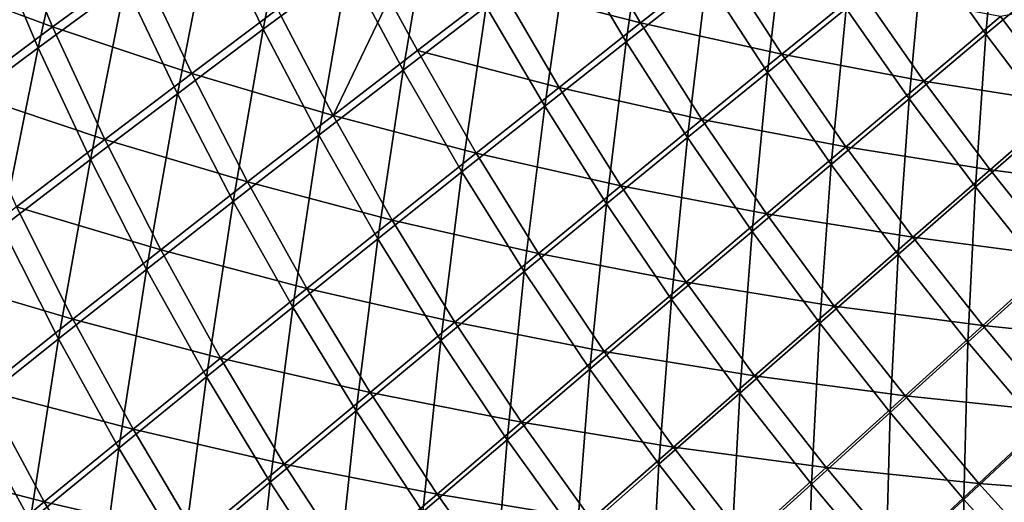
# Model space of a CAD drawing. Header units: metres. Extents: x 0 to 1400, y -1400 to 0.
# Tile 19 of 256: x 131 to 253, y -1099 to -1039. Entities that reach past the tile are written whole.
import ezdxf

# ---------------------------------------------------------------- set-up
doc = ezdxf.new("R2010")
doc.units = ezdxf.units.M

msp = doc.modelspace()

# ---------------------------------------------------------------- linework, layer by layer
at = {"layer": 'None'}
for points in [[(161.207687, -1040.108521, -169.655594), (154.778122, -1026.802612, -169.679413), (165.248306, -1019.281189, -197.386337)], [(171.664673, -1032.326782, -197.360153), (161.207687, -1040.108521, -169.655594), (165.248306, -1019.281189, -197.386337)], [(133.391129, -1042.407227, -114.591827), (127.406929, -1028.372192, -114.610435), (138.175278, -1020.725891, -142.102386)], [(144.158508, -1034.507202, -142.079758), (133.391129, -1042.407227, -114.591827), (138.175278, -1020.725891, -142.102386)], [(206.10379, -1041.647217, -253.027863), (198.916, -1029.564697, -253.050644), (208.888321, -1022.00116, -281.054504)], [(216.032242, -1033.836304, -281.03244), (206.10379, -1041.647217, -253.027863), (208.888321, -1022.00116, -281.054504)], [(250.570282, -1040.705811, -337.287292), (242.823395, -1029.782715, -337.301819), (252.220245, -1022.162476, -365.576721)], [(259.892365, -1032.871582, -365.562927), (250.570282, -1040.705811, -337.287292), (252.220245, -1022.162476, -365.576721)], [(178.511444, -1045.147339, -197.33638), (171.664673, -1032.326782, -197.360153), (181.971222, -1024.713013, -225.168411)], [(188.789734, -1037.277466, -225.143295), (178.511444, -1045.147339, -197.33638), (181.971222, -1024.713013, -225.168411)], [(118.309692, -1033.550659, -85.924927), (135.180832, -1039.816284, -113.286201), (129.228622, -1025.696289, -113.321678)], [(129.228622, -1025.696289, -113.321678), (135.180832, -1039.816284, -113.286201), (145.950516, -1031.923218, -140.792801)], [(223.554031, -1045.442993, -281.013062), (216.032242, -1033.836304, -281.03244), (225.805115, -1026.169556, -309.130707)], [(233.267395, -1037.541382, -309.112488), (223.554031, -1045.442993, -281.013062), (225.805115, -1026.169556, -309.130707)], [(150.602112, -1048.068359, -142.058975), (144.158508, -1034.507202, -142.079758), (154.778122, -1026.802612, -169.679413)], [(161.207687, -1040.108521, -169.655594), (150.602112, -1048.068359, -142.058975), (154.778122, -1026.802612, -169.679413)], [(190.558609, -1034.871216, -223.882355), (207.874481, -1039.322144, -251.773697), (200.686401, -1027.160278, -251.808426)], [(200.686401, -1027.160278, -251.808426), (207.874481, -1039.322144, -251.773697), (217.805664, -1031.511475, -279.797333)], [(133.391129, -1042.407227, -114.591827), (122.477867, -1050.514526, -87.219933), (127.406929, -1028.372192, -114.610435)], [(196.021515, -1049.608398, -225.120773), (188.789734, -1037.277466, -225.143295), (198.916, -1029.564697, -253.050644)], [(206.10379, -1041.647217, -253.027863), (196.021515, -1049.608398, -225.120773), (198.916, -1029.564697, -253.050644)], [(241.088898, -1048.684326, -309.096893), (233.267395, -1037.541382, -309.112488), (242.823395, -1029.782715, -337.301819)], [(250.570282, -1040.705811, -337.287292), (241.088898, -1048.684326, -309.096893), (242.823395, -1029.782715, -337.301819)], [(135.180832, -1039.816284, -113.286201), (152.374191, -1045.568848, -140.756546), (145.950516, -1031.923218, -140.792801)], [(145.950516, -1031.923218, -140.792801), (152.374191, -1045.568848, -140.756546), (162.982239, -1037.61377, -168.371658)], [(207.874481, -1039.322144, -251.773697), (225.335022, -1043.194092, -279.767273), (217.805664, -1031.511475, -279.797333)], [(217.805664, -1031.511475, -279.797333), (225.335022, -1043.194092, -279.767273), (235.052277, -1035.29126, -307.886169)], [(168.083054, -1053.182129, -169.633957), (161.207687, -1040.108521, -169.655594), (171.664673, -1032.326782, -197.360153)], [(178.511444, -1045.147339, -197.33638), (168.083054, -1053.182129, -169.633957), (171.664673, -1032.326782, -197.360153)], [(258.658752, -1051.401367, -337.275299), (250.570282, -1040.705811, -337.287292), (259.892365, -1032.871582, -365.562927)], [(118.309692, -1033.550659, -85.924927), (124.264015, -1047.916016, -85.89521), (135.180832, -1039.816284, -113.286201)], [(139.84993, -1056.215942, -114.574738), (133.391129, -1042.407227, -114.591827), (144.158508, -1034.507202, -142.079758)], [(150.602112, -1048.068359, -142.058975), (139.84993, -1056.215942, -114.574738), (144.158508, -1034.507202, -142.079758)], [(213.685074, -1053.491455, -253.007828), (206.10379, -1041.647217, -253.027863), (216.032242, -1033.836304, -281.03244)], [(223.554031, -1045.442993, -281.013062), (213.685074, -1053.491455, -253.007828), (216.032242, -1033.836304, -281.03244)], [(176.80484, -1036.316528, -196.075256), (180.27829, -1042.738647, -196.056992), (190.558609, -1034.871216, -223.882355)], [(180.27829, -1042.738647, -196.056992), (197.789124, -1047.282593, -223.847794), (190.558609, -1034.871216, -223.882355)], [(190.558609, -1034.871216, -223.882355), (197.789124, -1047.282593, -223.847794), (207.874481, -1039.322144, -251.773697)], [(225.335022, -1043.194092, -279.767273), (242.886642, -1046.503418, -307.861359), (235.052277, -1035.29126, -307.886169)], [(235.052277, -1035.29126, -307.886169), (242.886642, -1046.503418, -307.861359), (252.373032, -1038.521362, -336.072998)], [(162.982239, -1037.61377, -168.371658), (169.847137, -1050.770874, -168.336136), (176.80484, -1036.316528, -196.075256)], [(169.847137, -1050.770874, -168.336136), (180.27829, -1042.738647, -196.056992), (176.80484, -1036.316528, -196.075256)], [(252.373032, -1038.521362, -336.072998), (260.47644, -1049.276367, -336.053619), (265.667816, -1035.986084, -364.364014)], [(152.374191, -1045.568848, -140.756546), (169.847137, -1050.770874, -168.336136), (162.982239, -1037.61377, -168.371658)], [(185.787308, -1057.72583, -197.315063), (178.511444, -1045.147339, -197.33638), (188.789734, -1037.277466, -225.143295)], [(196.021515, -1049.608398, -225.120773), (185.787308, -1057.72583, -197.315063), (188.789734, -1037.277466, -225.143295)], [(231.450058, -1056.809814, -280.99646), (223.554031, -1045.442993, -281.013062), (233.267395, -1037.541382, -309.112488)], [(241.088898, -1048.684326, -309.096893), (231.450058, -1056.809814, -280.99646), (233.267395, -1037.541382, -309.112488)], [(197.789124, -1047.282593, -223.847794), (215.461975, -1051.243408, -251.743134), (207.874481, -1039.322144, -251.773697)], [(207.874481, -1039.322144, -251.773697), (215.461975, -1051.243408, -251.743134), (225.335022, -1043.194092, -279.767273)], [(242.886642, -1046.503418, -307.861359), (260.47644, -1049.276367, -336.053619), (252.373032, -1038.521362, -336.072998)], [(124.264015, -1047.916016, -85.89521), (141.618561, -1053.711426, -113.253525), (135.180832, -1039.816284, -113.286201)], [(135.180832, -1039.816284, -113.286201), (141.618561, -1053.711426, -113.253525), (152.374191, -1045.568848, -140.756546)], [(157.506561, -1061.390015, -142.0401), (150.602112, -1048.068359, -142.058975), (161.207687, -1040.108521, -169.655594)], [(168.083054, -1053.182129, -169.633957), (157.506561, -1061.390015, -142.0401), (161.207687, -1040.108521, -169.655594)], [(249.266464, -1059.588257, -309.084015), (241.088898, -1048.684326, -309.096893), (250.570282, -1040.705811, -337.287292)], [(258.658752, -1051.401367, -337.275299), (249.266464, -1059.588257, -309.084015), (250.570282, -1040.705811, -337.287292)], [(203.662323, -1061.691284, -225.100998), (196.021515, -1049.608398, -225.120773), (206.10379, -1041.647217, -253.027863)], [(213.685074, -1053.491455, -253.007828), (203.662323, -1061.691284, -225.100998), (206.10379, -1041.647217, -253.027863)], [(128.953644, -1064.561035, -87.208), (122.477867, -1050.514526, -87.219933), (133.391129, -1042.407227, -114.591827)], [(139.84993, -1056.215942, -114.574738), (128.953644, -1064.561035, -87.208), (133.391129, -1042.407227, -114.591827)], [(180.27829, -1042.738647, -196.056992), (169.847137, -1050.770874, -168.336136), (187.551392, -1055.398926, -196.023407)], [(197.789124, -1047.282593, -223.847794), (180.27829, -1042.738647, -196.056992), (187.551392, -1055.398926, -196.023407)], [(215.461975, -1051.243408, -251.743134), (233.243027, -1054.631592, -279.741516), (225.335022, -1043.194092, -279.767273)], [(225.335022, -1043.194092, -279.767273), (233.243027, -1054.631592, -279.741516), (242.886642, -1046.503418, -307.861359)], [(141.618561, -1053.711426, -113.253525), (159.267014, -1058.975708, -140.723557), (152.374191, -1045.568848, -140.756546)], [(152.374191, -1045.568848, -140.756546), (159.267014, -1058.975708, -140.723557), (169.847137, -1050.770874, -168.336136)], [(175.403137, -1066.005615, -169.614594), (168.083054, -1053.182129, -169.633957), (178.511444, -1045.147339, -197.33638)], [(185.787308, -1057.72583, -197.315063), (175.403137, -1066.005615, -169.614594), (178.511444, -1045.147339, -197.33638)], [(221.655624, -1065.084717, -252.990677), (213.685074, -1053.491455, -253.007828), (223.554031, -1045.442993, -281.013062)], [(231.450058, -1056.809814, -280.99646), (221.655624, -1065.084717, -252.990677), (223.554031, -1045.442993, -281.013062)], [(233.243027, -1054.631592, -279.741516), (251.078583, -1057.468628, -307.84079), (242.886642, -1046.503418, -307.861359)], [(242.886642, -1046.503418, -307.861359), (251.078583, -1057.468628, -307.84079), (260.47644, -1049.276367, -336.053619)], [(124.264015, -1047.916016, -85.89521), (130.717758, -1062.050781, -85.867844), (141.618561, -1053.711426, -113.253525)], [(146.784119, -1069.778564, -114.559212), (139.84993, -1056.215942, -114.574738), (150.602112, -1048.068359, -142.058975)], [(157.506561, -1061.390015, -142.0401), (146.784119, -1069.778564, -114.559212), (150.602112, -1048.068359, -142.058975)], [(197.789124, -1047.282593, -223.847794), (187.551392, -1055.398926, -196.023407), (205.434784, -1059.443726, -223.817383)], [(215.461975, -1051.243408, -251.743134), (197.789124, -1047.282593, -223.847794), (205.434784, -1059.443726, -223.817383)], [(239.71666, -1067.925537, -280.982758), (231.450058, -1056.809814, -280.99646), (241.088898, -1048.684326, -309.096893)], [(249.266464, -1059.588257, -309.084015), (239.71666, -1067.925537, -280.982758), (241.088898, -1048.684326, -309.096893)], [(251.078583, -1057.468628, -307.84079), (268.916443, -1059.784058, -336.038391), (260.47644, -1049.276367, -336.053619)], [(193.487671, -1070.046509, -197.296341), (185.787308, -1057.72583, -197.315063), (196.021515, -1049.608398, -225.120773)], [(203.662323, -1061.691284, -225.100998), (193.487671, -1070.046509, -197.296341), (196.021515, -1049.608398, -225.120773)], [(159.267014, -1058.975708, -140.723557), (177.163116, -1063.677246, -168.304276), (169.847137, -1050.770874, -168.336136)], [(169.847137, -1050.770874, -168.336136), (177.163116, -1063.677246, -168.304276), (187.551392, -1055.398926, -196.023407)], [(215.461975, -1051.243408, -251.743134), (205.434784, -1059.443726, -223.817383), (223.443649, -1062.908813, -251.716919)], [(215.461975, -1051.243408, -251.743134), (223.443649, -1062.908813, -251.716919), (233.243027, -1054.631592, -279.741516)], [(257.7948, -1070.242065, -309.073914), (249.266464, -1059.588257, -309.084015), (258.658752, -1051.401367, -337.275299)], [(130.717758, -1062.050781, -85.867844), (148.540115, -1067.36084, -113.223778), (141.618561, -1053.711426, -113.253525)], [(141.618561, -1053.711426, -113.253525), (148.540115, -1067.36084, -113.223778), (159.267014, -1058.975708, -140.723557)], [(164.870972, -1074.453491, -142.023209), (157.506561, -1061.390015, -142.0401), (168.083054, -1053.182129, -169.633957)], [(175.403137, -1066.005615, -169.614594), (164.870972, -1074.453491, -142.023209), (168.083054, -1053.182129, -169.633957)], [(211.707413, -1073.511719, -225.084045), (203.662323, -1061.691284, -225.100998), (213.685074, -1053.491455, -253.007828)], [(221.655624, -1065.084717, -252.990677), (211.707413, -1073.511719, -225.084045), (213.685074, -1053.491455, -253.007828)], [(177.163116, -1063.677246, -168.304276), (195.25528, -1067.799072, -195.993866), (187.551392, -1055.398926, -196.023407)], [(187.551392, -1055.398926, -196.023407), (195.25528, -1067.799072, -195.993866), (205.434784, -1059.443726, -223.817383)], [(223.443649, -1062.908813, -251.716919), (241.523666, -1065.810547, -279.720123), (233.243027, -1054.631592, -279.741516)], [(233.243027, -1054.631592, -279.741516), (241.523666, -1065.810547, -279.720123), (251.078583, -1057.468628, -307.84079)], [(135.918701, -1078.354858, -87.197159), (128.953644, -1064.561035, -87.208), (139.84993, -1056.215942, -114.574738)], [(146.784119, -1069.778564, -114.559212), (135.918701, -1078.354858, -87.197159), (139.84993, -1056.215942, -114.574738)], [(183.162979, -1078.561401, -169.597565), (175.403137, -1066.005615, -169.614594), (185.787308, -1057.72583, -197.315063)], [(193.487671, -1070.046509, -197.296341), (183.162979, -1078.561401, -169.597565), (185.787308, -1057.72583, -197.315063)], [(230.01123, -1076.414063, -252.976501), (221.655624, -1065.084717, -252.990677), (231.450058, -1056.809814, -280.99646)], [(239.71666, -1067.925537, -280.982758), (230.01123, -1076.414063, -252.976501), (231.450058, -1056.809814, -280.99646)], [(241.523666, -1065.810547, -279.720123), (259.621704, -1068.174561, -307.824585), (251.078583, -1057.468628, -307.84079)], [(251.078583, -1057.468628, -307.84079), (259.621704, -1068.174561, -307.824585), (268.916443, -1059.784058, -336.038391)], [(148.540115, -1067.36084, -113.223778), (166.626114, -1072.123535, -140.693985), (159.267014, -1058.975708, -140.723557)], [(159.267014, -1058.975708, -140.723557), (166.626114, -1072.123535, -140.693985), (177.163116, -1063.677246, -168.304276)], [(195.25528, -1067.799072, -195.993866), (213.490143, -1071.337891, -223.79129), (205.434784, -1059.443726, -223.817383)], [(205.434784, -1059.443726, -223.817383), (213.490143, -1071.337891, -223.79129), (223.443649, -1062.908813, -251.716919)], [(248.348099, -1078.77771, -280.971985), (239.71666, -1067.925537, -280.982758), (249.266464, -1059.588257, -309.084015)], [(257.7948, -1070.242065, -309.073914), (248.348099, -1078.77771, -280.971985), (249.266464, -1059.588257, -309.084015)], [(154.193024, -1083.075195, -114.545311), (146.784119, -1069.778564, -114.559212), (157.506561, -1061.390015, -142.0401)], [(164.870972, -1074.453491, -142.023209), (154.193024, -1083.075195, -114.545311), (157.506561, -1061.390015, -142.0401)], [(119.674248, -1070.596558, -58.604622), (137.669434, -1075.93335, -85.842941), (130.717758, -1062.050781, -85.867844)], [(130.717758, -1062.050781, -85.867844), (137.669434, -1075.93335, -85.842941), (148.540115, -1067.36084, -113.223778)], [(201.607239, -1082.093506, -197.280304), (193.487671, -1070.046509, -197.296341), (203.662323, -1061.691284, -225.100998)], [(211.707413, -1073.511719, -225.084045), (201.607239, -1082.093506, -197.280304), (203.662323, -1061.691284, -225.100998)], [(166.626114, -1072.123535, -140.693985), (184.925278, -1076.313965, -168.27626), (177.163116, -1063.677246, -168.304276)], [(177.163116, -1063.677246, -168.304276), (184.925278, -1076.313965, -168.27626), (195.25528, -1067.799072, -195.993866)], [(213.490143, -1071.337891, -223.79129), (231.813095, -1074.303711, -251.695175), (223.443649, -1062.908813, -251.716919)], [(223.443649, -1062.908813, -251.716919), (231.813095, -1074.303711, -251.695175), (241.523666, -1065.810547, -279.720123)], [(135.918701, -1078.354858, -87.197159), (124.913048, -1087.126099, -59.959171), (128.953644, -1064.561035, -87.208)], [(220.152023, -1085.05542, -225.070053), (211.707413, -1073.511719, -225.084045), (221.655624, -1065.084717, -252.990677)], [(230.01123, -1076.414063, -252.976501), (220.152023, -1085.05542, -225.070053), (221.655624, -1065.084717, -252.990677)], [(172.69014, -1087.240112, -142.008362), (164.870972, -1074.453491, -142.023209), (175.403137, -1066.005615, -169.614594)], [(183.162979, -1078.561401, -169.597565), (172.69014, -1087.240112, -142.008362), (175.403137, -1066.005615, -169.614594)], [(231.813095, -1074.303711, -251.695175), (250.170135, -1076.717651, -279.703308), (241.523666, -1065.810547, -279.720123)], [(241.523666, -1065.810547, -279.720123), (250.170135, -1076.717651, -279.703308), (259.621704, -1068.174561, -307.824585)], [(137.669434, -1075.93335, -85.842941), (155.942749, -1080.74353, -113.197105), (148.540115, -1067.36084, -113.223778)], [(148.540115, -1067.36084, -113.223778), (155.942749, -1080.74353, -113.197105), (166.626114, -1072.123535, -140.693985)], [(184.925278, -1076.313965, -168.27626), (203.384293, -1079.921509, -195.968506), (195.25528, -1067.799072, -195.993866)], [(195.25528, -1067.799072, -195.993866), (203.384293, -1079.921509, -195.968506), (213.490143, -1071.337891, -223.79129)], [(238.745697, -1087.466187, -252.965408), (230.01123, -1076.414063, -252.976501), (239.71666, -1067.925537, -280.982758)], [(248.348099, -1078.77771, -280.971985), (238.745697, -1087.466187, -252.965408), (239.71666, -1067.925537, -280.982758)], [(250.170135, -1076.717651, -279.703308), (268.507355, -1078.608276, -307.812897), (259.621704, -1068.174561, -307.824585)], [(143.37262, -1091.87561, -87.187462), (135.918701, -1078.354858, -87.197159), (146.784119, -1069.778564, -114.559212)], [(154.193024, -1083.075195, -114.545311), (143.37262, -1091.87561, -87.187462), (146.784119, -1069.778564, -114.559212)], [(119.674248, -1070.596558, -58.604622), (126.6576, -1084.700562, -58.586155), (137.669434, -1075.93335, -85.842941)], [(191.356873, -1090.83252, -169.582993), (183.162979, -1078.561401, -169.597565), (193.487671, -1070.046509, -197.296341)], [(201.607239, -1082.093506, -197.280304), (191.356873, -1090.83252, -169.582993), (193.487671, -1070.046509, -197.296341)], [(257.331177, -1089.35083, -280.964233), (248.348099, -1078.77771, -280.971985), (257.7948, -1070.242065, -309.073914)], [(155.942749, -1080.74353, -113.197105), (174.446594, -1084.992554, -140.667969), (166.626114, -1072.123535, -140.693985)], [(166.626114, -1072.123535, -140.693985), (174.446594, -1084.992554, -140.667969), (184.925278, -1076.313965, -168.27626)], [(203.384293, -1079.921509, -195.968506), (221.948395, -1082.949463, -223.769653), (213.490143, -1071.337891, -223.79129)], [(213.490143, -1071.337891, -223.79129), (221.948395, -1082.949463, -223.769653), (231.813095, -1074.303711, -251.695175)], [(210.140762, -1093.850708, -197.267059), (201.607239, -1082.093506, -197.280304), (211.707413, -1073.511719, -225.084045)], [(220.152023, -1085.05542, -225.070053), (210.140762, -1093.850708, -197.267059), (211.707413, -1073.511719, -225.084045)], [(162.071396, -1096.086304, -114.533089), (154.193024, -1083.075195, -114.545311), (164.870972, -1074.453491, -142.023209)], [(172.69014, -1087.240112, -142.008362), (162.071396, -1096.086304, -114.533089), (164.870972, -1074.453491, -142.023209)], [(221.948395, -1082.949463, -223.769653), (240.562988, -1085.413574, -251.67804), (231.813095, -1074.303711, -251.695175)], [(231.813095, -1074.303711, -251.695175), (240.562988, -1085.413574, -251.67804), (250.170135, -1076.717651, -279.703308)], [(126.6576, -1084.700562, -58.586155), (145.11644, -1089.541992, -85.820633), (137.669434, -1075.93335, -85.842941)], [(137.669434, -1075.93335, -85.842941), (145.11644, -1089.541992, -85.820633), (155.942749, -1080.74353, -113.197105)], [(174.446594, -1084.992554, -140.667969), (193.127884, -1088.662231, -168.252213), (184.925278, -1076.313965, -168.27626)], [(184.925278, -1076.313965, -168.27626), (193.127884, -1088.662231, -168.252213), (203.384293, -1079.921509, -195.968506)], [(228.989502, -1096.307739, -225.059082), (220.152023, -1085.05542, -225.070053), (230.01123, -1076.414063, -252.976501)], [(238.745697, -1087.466187, -252.965408), (228.989502, -1096.307739, -225.059082), (230.01123, -1076.414063, -252.976501)], [(240.562988, -1085.413574, -251.67804), (259.173187, -1087.338745, -279.691132), (250.170135, -1076.717651, -279.703308)], [(250.170135, -1076.717651, -279.703308), (259.173187, -1087.338745, -279.691132), (268.507355, -1078.608276, -307.812897)], [(132.412628, -1100.859741, -59.955048), (124.913048, -1087.126099, -59.959171), (135.918701, -1078.354858, -87.197159)], [(143.37262, -1091.87561, -87.187462), (132.412628, -1100.859741, -59.955048), (135.918701, -1078.354858, -87.197159)], [(180.958099, -1099.731445, -141.995651), (172.69014, -1087.240112, -142.008362), (183.162979, -1078.561401, -169.597565)], [(191.356873, -1090.83252, -169.582993), (180.958099, -1099.731445, -141.995651), (183.162979, -1078.561401, -169.597565)], [(247.845795, -1098.225586, -252.957367), (238.745697, -1087.466187, -252.965408), (248.348099, -1078.77771, -280.971985)], [(257.331177, -1089.35083, -280.964233), (247.845795, -1098.225586, -252.957367), (248.348099, -1078.77771, -280.971985)], [(145.11644, -1089.541992, -85.820633), (163.821564, -1093.838745, -113.173645), (155.942749, -1080.74353, -113.197105)], [(155.942749, -1080.74353, -113.197105), (163.821564, -1093.838745, -113.173645), (174.446594, -1084.992554, -140.667969)], [(193.127884, -1088.662231, -168.252213), (211.931259, -1091.749146, -195.947479), (203.384293, -1079.921509, -195.968506)], [(203.384293, -1079.921509, -195.968506), (211.931259, -1091.749146, -195.947479), (221.948395, -1082.949463, -223.769653)], [(199.979141, -1102.801392, -169.570953), (191.356873, -1090.83252, -169.582993), (201.607239, -1082.093506, -197.280304)], [(210.140762, -1093.850708, -197.267059), (199.979141, -1102.801392, -169.570953), (201.607239, -1082.093506, -197.280304)], [(151.310242, -1105.103027, -87.178947), (143.37262, -1091.87561, -87.187462), (154.193024, -1083.075195, -114.545311)], [(162.071396, -1096.086304, -114.533089), (151.310242, -1105.103027, -87.178947), (154.193024, -1083.075195, -114.545311)], [(211.931259, -1091.749146, -195.947479), (230.801727, -1094.262695, -223.752609), (221.948395, -1082.949463, -223.769653)], [(221.948395, -1082.949463, -223.769653), (230.801727, -1094.262695, -223.752609), (240.562988, -1085.413574, -251.67804)], [(115.505791, -1093.670898, -31.454584), (134.149918, -1098.524292, -58.569637), (126.6576, -1084.700562, -58.586155)], [(126.6576, -1084.700562, -58.586155), (134.149918, -1098.524292, -58.569637), (145.11644, -1089.541992, -85.820633)], [(163.821564, -1093.838745, -113.173645), (182.722549, -1097.562866, -140.645645), (174.446594, -1084.992554, -140.667969)], [(174.446594, -1084.992554, -140.667969), (182.722549, -1097.562866, -140.645645), (193.127884, -1088.662231, -168.252213)], [(219.081177, -1105.302734, -197.256699), (210.140762, -1093.850708, -197.267059), (220.152023, -1085.05542, -225.070053)], [(228.989502, -1096.307739, -225.059082), (219.081177, -1105.302734, -197.256699), (220.152023, -1085.05542, -225.070053)], [(230.801727, -1094.262695, -223.752609), (249.683578, -1096.223389, -251.665665), (240.562988, -1085.413574, -251.67804)], [(240.562988, -1085.413574, -251.67804), (249.683578, -1096.223389, -251.665665), (259.173187, -1087.338745, -279.691132)], [(115.318573, -1099.063721, -32.846577), (124.913048, -1087.126099, -59.959171), (132.412628, -1100.859741, -59.955048)], [(170.413086, -1108.79248, -114.522629), (162.071396, -1096.086304, -114.533089), (172.69014, -1087.240112, -142.008362)], [(180.958099, -1099.731445, -141.995651), (170.413086, -1108.79248, -114.522629), (172.69014, -1087.240112, -142.008362)], [(238.206589, -1107.253662, -225.051163), (228.989502, -1096.307739, -225.059082), (238.745697, -1087.466187, -252.965408)], [(247.845795, -1098.225586, -252.957367), (238.206589, -1107.253662, -225.051163), (238.745697, -1087.466187, -252.965408)], [(249.683578, -1096.223389, -251.665665), (268.523743, -1097.661255, -279.683716), (259.173187, -1087.338745, -279.691132)], [(182.722549, -1097.562866, -140.645645), (201.763382, -1100.703979, -168.232285), (193.127884, -1088.662231, -168.252213)], [(193.127884, -1088.662231, -168.252213), (201.763382, -1100.703979, -168.232285), (211.931259, -1091.749146, -195.947479)], [(257.296722, -1108.676636, -252.952393), (247.845795, -1098.225586, -252.957367), (257.331177, -1089.35083, -280.964233)], [(134.149918, -1098.524292, -58.569637), (153.05397, -1102.855103, -85.801018), (145.11644, -1089.541992, -85.820633)], [(145.11644, -1089.541992, -85.820633), (153.05397, -1102.855103, -85.801018), (163.821564, -1093.838745, -113.173645)], [(140.409607, -1114.293091, -59.951435), (132.412628, -1100.859741, -59.955048), (143.37262, -1091.87561, -87.187462)], [(151.310242, -1105.103027, -87.178947), (140.409607, -1114.293091, -59.951435), (143.37262, -1091.87561, -87.187462)], [(189.668839, -1111.908936, -141.985153), (180.958099, -1099.731445, -141.995651), (191.356873, -1090.83252, -169.582993)], [(199.979141, -1102.801392, -169.570953), (189.668839, -1111.908936, -141.985153), (191.356873, -1090.83252, -169.582993)], [(201.763382, -1100.703979, -168.232285), (220.887939, -1103.265259, -195.930908), (211.931259, -1091.749146, -195.947479)], [(211.931259, -1091.749146, -195.947479), (220.887939, -1103.265259, -195.930908), (230.801727, -1094.262695, -223.752609)], [(115.505791, -1093.670898, -31.454584), (123.043243, -1107.697632, -31.442381), (134.149918, -1098.524292, -58.569637)], [(153.05397, -1102.855103, -85.801018), (172.170654, -1106.62561, -113.153519), (163.821564, -1093.838745, -113.173645)], [(163.821564, -1093.838745, -113.173645), (172.170654, -1106.62561, -113.153519), (182.722549, -1097.562866, -140.645645)], [(209.022354, -1114.45166, -169.561539), (199.979141, -1102.801392, -169.570953), (210.140762, -1093.850708, -197.267059)], [(219.081177, -1105.302734, -197.256699), (209.022354, -1114.45166, -169.561539), (210.140762, -1093.850708, -197.267059)], [(220.887939, -1103.265259, -195.930908), (240.039856, -1105.261719, -223.74028), (230.801727, -1094.262695, -223.752609)], [(230.801727, -1094.262695, -223.752609), (240.039856, -1105.261719, -223.74028), (249.683578, -1096.223389, -251.665665)], [(159.725494, -1118.016724, -87.171654), (151.310242, -1105.103027, -87.178947), (162.071396, -1096.086304, -114.533089)], [(170.413086, -1108.79248, -114.522629), (159.725494, -1118.016724, -87.171654), (162.071396, -1096.086304, -114.533089)], [(228.415161, -1116.434937, -197.249191), (219.081177, -1105.302734, -197.256699), (228.989502, -1096.307739, -225.059082)], [(238.206589, -1107.253662, -225.051163), (228.415161, -1116.434937, -197.249191), (228.989502, -1096.307739, -225.059082)], [(240.039856, -1105.261719, -223.74028), (259.164948, -1106.71936, -251.658142), (249.683578, -1096.223389, -251.665665)], [(259.164948, -1106.71936, -251.658142), (268.523743, -1097.661255, -279.683716), (249.683578, -1096.223389, -251.665665)], [(172.170654, -1106.62561, -113.153519), (191.446213, -1109.81543, -140.627136), (182.722549, -1097.562866, -140.645645)], [(182.722549, -1097.562866, -140.645645), (191.446213, -1109.81543, -140.627136), (201.763382, -1100.703979, -168.232285)], [(123.043243, -1107.697632, -31.442381), (142.14653, -1112.045288, -58.555145), (134.149918, -1098.524292, -58.569637)], [(134.149918, -1098.524292, -58.569637), (142.14653, -1112.045288, -58.555145), (153.05397, -1102.855103, -85.801018)], [(247.788544, -1117.878418, -225.046234), (238.206589, -1107.253662, -225.051163), (247.845795, -1098.225586, -252.957367)], [(257.296722, -1108.676636, -252.952393), (247.788544, -1117.878418, -225.046234), (247.845795, -1098.225586, -252.957367)]]:
    msp.add_3dface(points, dxfattribs=at)
at = {"layer": 'None0'}
for points in [[(229.878082, -482.175842, -521.977783), (444.878021, -704.354675, -521.977783), (816.776855, -1069.074585, -521.977783)], [(816.776855, -1069.074585, -541.977783), (229.878082, -482.175842, -541.977783), (816.776855, -1069.074585, -521.977783)], [(229.878082, -482.175842, -541.977783), (229.878082, -482.175842, -521.977783), (816.776855, -1069.074585, -521.977783)], [(816.776855, -1069.074585, -541.977783), (444.878021, -704.354675, -541.977783), (229.878082, -482.175842, -541.977783)], [(802.634766, -1083.216797, -521.977783), (439.14267, -712.545654, -521.977783), (215.735947, -496.317963, -521.977783)], [(215.735947, -496.317963, -521.977783), (215.735947, -496.317963, -541.977783), (802.634766, -1083.216797, -521.977783)], [(215.735947, -496.317963, -541.977783), (802.634766, -1083.216797, -541.977783), (802.634766, -1083.216797, -521.977783)], [(439.14267, -712.545654, -541.977783), (802.634766, -1083.216797, -541.977783), (215.735947, -496.317963, -541.977783)]]:
    msp.add_3dface(points, dxfattribs=at)

doc.saveas('drawing.dxf')
